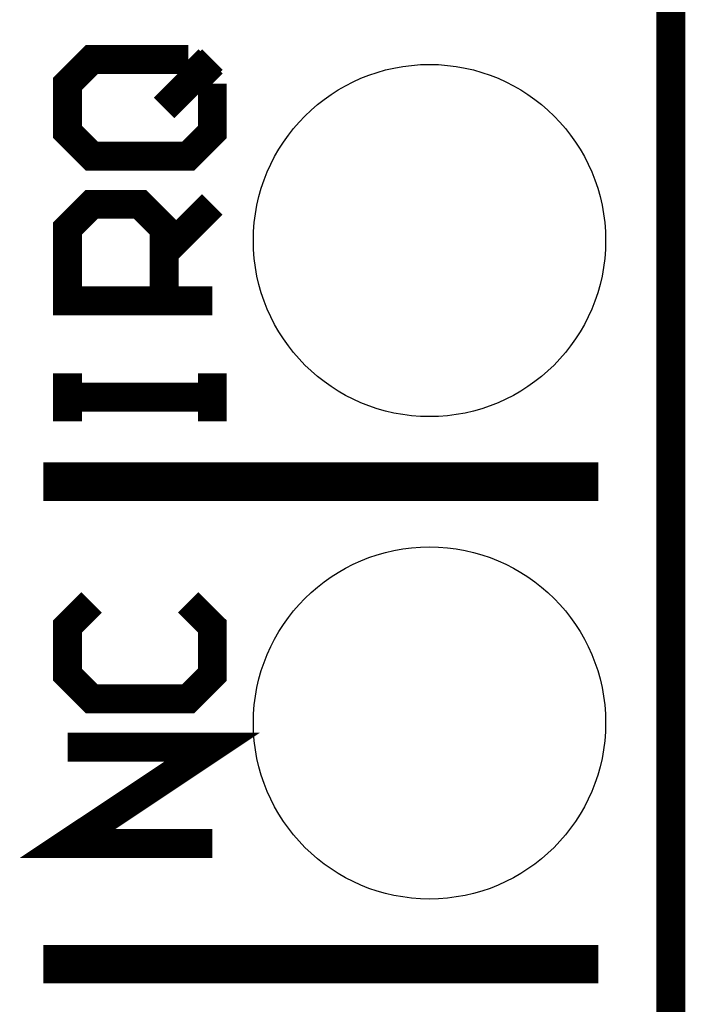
# Model space of a CAD drawing. Extents: x -1.3 to 24.2, y -3.9 to 53.4.
# Tile 23 of 42: x 20.7 to 24.2, y 11.2 to 16.4. Entities that reach past the tile are written whole.
import ezdxf

# ---------------------------------------------------------------- set-up
doc = ezdxf.new("R2010")
doc.units = 0
doc.layers.get('0').update_dxf_attribs({"linetype": 'CONTINUOUS'})
for name, color, linetype in [('NFC_4_CLICK_V100_GKO', 9, 'CONTINUOUS'), ('NFC_4_CLICK_V100_GTO', 11, 'CONTINUOUS'), ('NFC_4_CLICK_V100_GTS', 8, 'CONTINUOUS')]:
    doc.layers.add(name, color=color, linetype=linetype)

# ---------------------------------------------------------------- blocks, each defined once
blk = doc.blocks.new('ROUND_23')
blk.add_circle((0, 0), 0.9271)

msp = doc.modelspace()

# ---------------------------------------------------------------- linework, layer by layer
at = {"layer": 'NFC_4_CLICK_V100_GKO', "const_width": 0.1524}
msp.add_lwpolyline([(24.13, -1.27), (24.13, 53.34)], dxfattribs=at)
at = {"layer": 'NFC_4_CLICK_V100_GTO'}
for points, const_width in [([(21.59, 16.1925), (21.082, 16.1925), (20.955, 16.0655), (20.955, 15.8115), (21.082, 15.6845), (21.59, 15.6845), (21.717, 15.8115), (21.717, 16.0655)], 0.1524), ([(21.463, 15.9385), (21.717, 16.1925)], 0.1524), ([(21.717, 16.0655), (21.59, 16.1925)], 0.1524), ([(21.717, 14.9225), (20.955, 14.9225), (20.955, 15.3035), (21.082, 15.4305), (21.336, 15.4305), (21.463, 15.3035), (21.463, 14.9225)], 0.1524), ([(21.463, 15.1765), (21.717, 15.4305)], 0.1524), ([(20.955, 14.2875), (20.955, 14.5415), (20.955, 14.4145), (21.717, 14.4145), (21.717, 14.2875), (21.717, 14.5415)], 0.1524), ([(20.828, 13.97), (23.749, 13.97)], 0.2032), ([(21.082, 13.335), (20.955, 13.208), (20.955, 12.954), (21.082, 12.827), (21.59, 12.827), (21.717, 12.954), (21.717, 13.208), (21.59, 13.335)], 0.1524), ([(21.717, 12.065), (20.955, 12.065), (21.717, 12.573), (20.955, 12.573)], 0.1524), ([(20.828, 11.43), (23.749, 11.43)], 0.2032)]:
    msp.add_lwpolyline(points, dxfattribs=dict(at, const_width=const_width))

# ---------------------------------------------------------------- block references
at = {"layer": 'NFC_4_CLICK_V100_GTS'}
for p in [(22.86, 15.24), (22.86, 12.7)]:
    msp.add_blockref('ROUND_23', p, dxfattribs=at)

doc.saveas('drawing.dxf')
